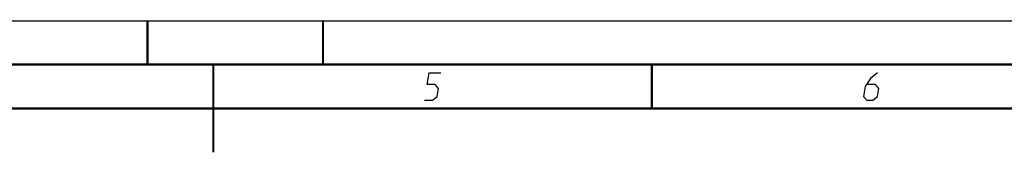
# Model space of a CAD drawing. Extents: x 0 to 420, y 0 to 297.
# Tile 50 of 65: x 195 to 308, y 282 to 297. Entities that reach past the tile are written whole.
import ezdxf

# ---------------------------------------------------------------- set-up
doc = ezdxf.new("R2010")
doc.units = 0
doc.header["$LTSCALE"] = 23.1
doc.layers.get('0').update_dxf_attribs({"linetype": 'CONTINUOUS'})

msp = doc.modelspace()

# ---------------------------------------------------------------- linework, layer by layer
at = {"color": 7, "linetype": 'CONTINUOUS'}
for p, q in [((0, 297), (420, 297)), ((25, 287), (410, 287))]:
    msp.add_line(p, q, dxfattribs=at)
at = {"color": 7, "linetype": 'CONTINUOUS', "const_width": 0.25}
for points in [[(210, 297), (210, 292)], [(230, 297), (230, 292)], [(415, 292), (20, 292)], [(217.5, 292), (217.5, 282)], [(267.5, 292), (267.5, 287)], [(25, 287), (410, 287)]]:
    msp.add_lwpolyline(points, dxfattribs=at)
at = {"color": 2, "linetype": 'CONTINUOUS'}
for points in [[(241.59, 287.925), (242.49, 287.925), (243.013, 288.375), (243.16, 289.275), (242.783, 289.725), (241.883, 289.725), (242.104, 291.075), (243.454, 291.075)], [(293.229, 291.075), (292.444, 290.4), (291.847, 289.5), (291.663, 288.375), (292.04, 287.925), (292.715, 287.925), (293.238, 288.375), (293.385, 289.275), (293.008, 289.725), (292.034, 289.725)]]:
    msp.add_lwpolyline(points, dxfattribs=at)

doc.saveas('drawing.dxf')
